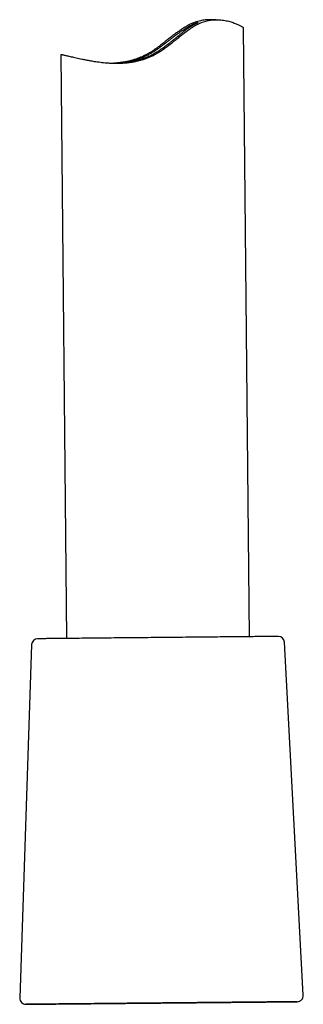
# Model space of a CAD drawing. Header units: millimetres. Extents: x 8 to 1191, y 12 to 1197.
# Tile 48 of 61: x 662 to 685, y 774 to 855. Entities that reach past the tile are written whole.
import ezdxf

# ---------------------------------------------------------------- set-up
doc = ezdxf.new("R2010")
doc.units = ezdxf.units.MM

msp = doc.modelspace()

# ---------------------------------------------------------------- linework, layer by layer
at = {"color": 7, "linetype": 'Continuous', "lineweight": 30}
for p, q in [((678.19, 855.246), (677.672, 855.241)), ((680.921, 804.595), (680.44, 854.575)), ((665.46, 852.387), (665.921, 804.45)), ((663.055, 803.944), (662.078, 774.933)), ((685.332, 775.157), (683.796, 804.144))]:
    msp.add_line(p, q, dxfattribs=at)
at = {"color": 7, "linetype": 'Continuous', "lineweight": 30, "flags": 128}
for points in [[(663.561, 804.427), (663.552, 804.427), (663.55, 804.427)], [(683.292, 804.617), (683.292, 804.617), (683.287, 804.617), (683.275, 804.617), (683.257, 804.617), (683.231, 804.617), (683.2, 804.616), (683.161, 804.616), (683.116, 804.616), (683.064, 804.615), (683.005, 804.615), (682.94, 804.614), (682.868, 804.613), (682.79, 804.613), (682.706, 804.612), (682.615, 804.611), (682.518, 804.61), (682.414, 804.609), (682.305, 804.608), (682.189, 804.607), (682.067, 804.606), (681.94, 804.604), (681.806, 804.603), (681.667, 804.602), (681.522, 804.6), (681.372, 804.599), (681.216, 804.597), (681.055, 804.596), (680.888, 804.594), (680.717, 804.593), (680.54, 804.591), (680.359, 804.589), (680.173, 804.587), (679.982, 804.586), (679.787, 804.584), (679.587, 804.582), (679.383, 804.58), (679.175, 804.578), (678.963, 804.576), (678.747, 804.574), (678.528, 804.572), (678.305, 804.569), (678.079, 804.567), (677.85, 804.565), (677.617, 804.563), (677.382, 804.56), (677.144, 804.558), (676.903, 804.556), (676.66, 804.554), (676.415, 804.551), (676.168, 804.549), (675.919, 804.546), (675.668, 804.544), (675.415, 804.542), (675.162, 804.539), (674.907, 804.537), (674.651, 804.534), (674.394, 804.532), (674.137, 804.529), (673.879, 804.527), (673.62, 804.524), (673.362, 804.522), (673.104, 804.519), (672.845, 804.517), (672.588, 804.514), (672.331, 804.512), (672.074, 804.509), (671.819, 804.507), (671.564, 804.504), (671.311, 804.502), (671.059, 804.5), (670.809, 804.497), (670.561, 804.495), (670.315, 804.492), (670.07, 804.49), (669.829, 804.488), (669.589, 804.485), (669.352, 804.483), (669.118, 804.481), (668.887, 804.479), (668.659, 804.477), (668.435, 804.474), (668.213, 804.472), (667.996, 804.47), (667.782, 804.468), (667.571, 804.466), (667.365, 804.464), (667.163, 804.462), (666.966, 804.46), (666.772, 804.458), (666.584, 804.457), (666.4, 804.455), (666.221, 804.453), (666.046, 804.451), (665.877, 804.45), (665.713, 804.448), (665.554, 804.447), (665.401, 804.445), (665.253, 804.444), (665.111, 804.442), (664.974, 804.441), (664.843, 804.44), (664.718, 804.439), (664.6, 804.437), (664.487, 804.436), (664.38, 804.435), (664.279, 804.434), (664.185, 804.433), (664.097, 804.433), (664.015, 804.432), (663.94, 804.431), (663.872, 804.43), (663.809, 804.43), (663.754, 804.429), (663.705, 804.429), (663.663, 804.428), (663.627, 804.428), (663.598, 804.428), (663.576, 804.428), (663.561, 804.427)], [(665.921, 804.45), (665.89, 804.45), (665.841, 804.449), (665.798, 804.449), (665.762, 804.449), (665.731, 804.448), (665.707, 804.448), (665.689, 804.448), (665.677, 804.448), (665.672, 804.448), (665.672, 804.448)], [(681.171, 804.597), (681.171, 804.597), (681.167, 804.597), (681.157, 804.597), (681.14, 804.597), (681.117, 804.596), (681.088, 804.596), (681.053, 804.596), (681.012, 804.595), (680.965, 804.595), (680.921, 804.595)], [(684.825, 774.631), (684.808, 774.631), (684.783, 774.63), (684.751, 774.63), (684.711, 774.63), (684.663, 774.629), (684.608, 774.629), (684.545, 774.628), (684.475, 774.627), (684.398, 774.627), (684.313, 774.626), (684.221, 774.625), (684.122, 774.624), (684.016, 774.623), (683.902, 774.622), (683.782, 774.621), (683.655, 774.619), (683.521, 774.618), (683.38, 774.617), (683.232, 774.615), (683.078, 774.614), (682.918, 774.612), (682.751, 774.611), (682.578, 774.609), (682.399, 774.607), (682.214, 774.606), (682.024, 774.604), (681.827, 774.602), (681.625, 774.6), (681.418, 774.598), (681.205, 774.596), (680.987, 774.594), (680.764, 774.592), (680.537, 774.589), (680.304, 774.587), (680.067, 774.585), (679.826, 774.583), (679.581, 774.58), (679.331, 774.578), (679.078, 774.575), (678.821, 774.573), (678.561, 774.57), (678.297, 774.568), (678.03, 774.565), (677.76, 774.563), (677.487, 774.56), (677.212, 774.557), (676.934, 774.555), (676.654, 774.552), (676.372, 774.549), (676.089, 774.547), (675.803, 774.544), (675.517, 774.541), (675.229, 774.538), (674.939, 774.536), (674.65, 774.533), (674.359, 774.53), (674.068, 774.527), (673.777, 774.524), (673.485, 774.522), (673.194, 774.519), (672.903, 774.516), (672.613, 774.513), (672.324, 774.51), (672.035, 774.508), (671.748, 774.505), (671.462, 774.502), (671.177, 774.499), (670.895, 774.497), (670.614, 774.494), (670.335, 774.491), (670.059, 774.489), (669.785, 774.486), (669.513, 774.483), (669.245, 774.481), (668.98, 774.478), (668.718, 774.476), (668.459, 774.473), (668.204, 774.471), (667.953, 774.468), (667.706, 774.466), (667.462, 774.464), (667.224, 774.461), (666.989, 774.459), (666.759, 774.457), (666.534, 774.455), (666.314, 774.453), (666.099, 774.45), (665.889, 774.448), (665.685, 774.446), (665.486, 774.445), (665.292, 774.443), (665.105, 774.441), (664.923, 774.439), (664.747, 774.437), (664.578, 774.436), (664.414, 774.434), (664.257, 774.433), (664.107, 774.431), (663.963, 774.43), (663.826, 774.429), (663.696, 774.427), (663.572, 774.426), (663.455, 774.425), (663.346, 774.424), (663.243, 774.423), (663.148, 774.422), (663.06, 774.421), (662.979, 774.42), (662.906, 774.42), (662.84, 774.419), (662.781, 774.419), (662.73, 774.418), (662.687, 774.418), (662.651, 774.417), (662.622, 774.417), (662.602, 774.417), (662.588, 774.417), (662.583, 774.417), (662.585, 774.417), (662.595, 774.417), (662.612, 774.417), (662.637, 774.417), (662.669, 774.417), (662.709, 774.418), (662.757, 774.418), (662.812, 774.419), (662.875, 774.419), (662.945, 774.42), (663.022, 774.421), (663.107, 774.422), (663.199, 774.423), (663.298, 774.423), (663.404, 774.425), (663.518, 774.426), (663.638, 774.427), (663.765, 774.428), (663.899, 774.429), (664.04, 774.431), (664.188, 774.432), (664.342, 774.434), (664.502, 774.435), (664.669, 774.437), (664.842, 774.438), (665.021, 774.44), (665.205, 774.442), (665.396, 774.444), (665.593, 774.446), (665.795, 774.448), (666.002, 774.45), (666.215, 774.452), (666.433, 774.454), (666.656, 774.456), (666.883, 774.458), (667.116, 774.46), (667.352, 774.463), (667.594, 774.465), (667.839, 774.467), (668.089, 774.47), (668.342, 774.472), (668.599, 774.475), (668.859, 774.477), (669.123, 774.48), (669.39, 774.482), (669.66, 774.485), (669.933, 774.487), (670.208, 774.49), (670.486, 774.493), (670.766, 774.495), (671.048, 774.498), (671.331, 774.501), (671.617, 774.504), (671.903, 774.506), (672.191, 774.509), (672.481, 774.512), (672.77, 774.515), (673.061, 774.517), (673.352, 774.52), (673.643, 774.523), (673.935, 774.526), (674.226, 774.529), (674.516, 774.532), (674.807, 774.534), (675.096, 774.537), (675.385, 774.54), (675.672, 774.543), (675.958, 774.545), (676.243, 774.548), (676.525, 774.551), (676.806, 774.554), (677.085, 774.556), (677.361, 774.559), (677.635, 774.562), (677.906, 774.564), (678.175, 774.567), (678.44, 774.569), (678.702, 774.572), (678.961, 774.574), (679.216, 774.577), (679.467, 774.579), (679.714, 774.582), (679.957, 774.584), (680.196, 774.586), (680.431, 774.588), (680.661, 774.591), (680.886, 774.593), (681.106, 774.595), (681.321, 774.597), (681.531, 774.599), (681.735, 774.601), (681.934, 774.603), (682.128, 774.605), (682.315, 774.607), (682.497, 774.608), (682.673, 774.61), (682.842, 774.612), (683.006, 774.613), (683.163, 774.615), (683.313, 774.616), (683.457, 774.618), (683.594, 774.619), (683.724, 774.62), (683.848, 774.621), (683.965, 774.622), (684.074, 774.624), (684.177, 774.625), (684.272, 774.625), (684.36, 774.626), (684.441, 774.627), (684.514, 774.628), (684.58, 774.628), (684.639, 774.629), (684.69, 774.629), (684.733, 774.63), (684.769, 774.63), (684.798, 774.63), (684.818, 774.631), (684.832, 774.631), (684.837, 774.631), (684.835, 774.631), (684.825, 774.631)], [(662.972, 774.42), (662.963, 774.42), (662.961, 774.42), (662.966, 774.42), (662.979, 774.42), (662.999, 774.421), (663.026, 774.421), (663.061, 774.421), (663.103, 774.422), (663.152, 774.422), (663.209, 774.423), (663.273, 774.423), (663.344, 774.424), (663.422, 774.425), (663.507, 774.425), (663.599, 774.426), (663.698, 774.427), (663.804, 774.428), (663.916, 774.429), (664.036, 774.431), (664.162, 774.432), (664.294, 774.433), (664.433, 774.434), (664.578, 774.436), (664.73, 774.437), (664.888, 774.439), (665.051, 774.44), (665.221, 774.442), (665.397, 774.444), (665.578, 774.445), (665.765, 774.447), (665.957, 774.449), (666.155, 774.451), (666.357, 774.453), (666.565, 774.455), (666.778, 774.457), (666.995, 774.459), (667.217, 774.461), (667.444, 774.463), (667.675, 774.466), (667.91, 774.468), (668.148, 774.47), (668.391, 774.473), (668.638, 774.475), (668.887, 774.477), (669.14, 774.48), (669.397, 774.482), (669.656, 774.485), (669.918, 774.487), (670.183, 774.49), (670.45, 774.492), (670.719, 774.495), (670.99, 774.498), (671.263, 774.5), (671.538, 774.503), (671.814, 774.505), (672.092, 774.508), (672.371, 774.511), (672.65, 774.514), (672.931, 774.516), (673.212, 774.519), (673.493, 774.522), (673.774, 774.524), (674.056, 774.527), (674.337, 774.53), (674.618, 774.532), (674.898, 774.535), (675.177, 774.538), (675.455, 774.541), (675.732, 774.543), (676.008, 774.546), (676.282, 774.548), (676.554, 774.551), (676.825, 774.554), (677.093, 774.556), (677.359, 774.559), (677.622, 774.561), (677.883, 774.564), (678.141, 774.566), (678.396, 774.569), (678.648, 774.571), (678.896, 774.574), (679.14, 774.576), (679.381, 774.578), (679.619, 774.581), (679.852, 774.583), (680.08, 774.585), (680.305, 774.587), (680.525, 774.589), (680.74, 774.591), (680.951, 774.593), (681.156, 774.595), (681.356, 774.597), (681.552, 774.599), (681.741, 774.601), (681.926, 774.603), (682.104, 774.605), (682.277, 774.606), (682.444, 774.608), (682.605, 774.609), (682.76, 774.611), (682.909, 774.612), (683.051, 774.614), (683.187, 774.615), (683.317, 774.616), (683.44, 774.617), (683.556, 774.619), (683.666, 774.62), (683.768, 774.621), (683.864, 774.622), (683.953, 774.622), (684.035, 774.623), (684.11, 774.624), (684.177, 774.625), (684.238, 774.625), (684.291, 774.626), (684.337, 774.626), (684.376, 774.626), (684.407, 774.627), (684.431, 774.627), (684.448, 774.627), (684.457, 774.627), (684.459, 774.627), (684.454, 774.627), (684.441, 774.627), (684.421, 774.627), (684.394, 774.627), (684.359, 774.626), (684.317, 774.626), (684.268, 774.625), (684.211, 774.625), (684.147, 774.624), (684.076, 774.624), (683.998, 774.623), (683.913, 774.622), (683.821, 774.621), (683.722, 774.62), (683.616, 774.619), (683.504, 774.618), (683.384, 774.617), (683.258, 774.616), (683.126, 774.614), (682.987, 774.613), (682.842, 774.612), (682.69, 774.61), (682.532, 774.609), (682.368, 774.607), (682.199, 774.605), (682.023, 774.604), (681.842, 774.602), (681.655, 774.6), (681.463, 774.598), (681.265, 774.596), (681.063, 774.595), (680.855, 774.593), (680.642, 774.59), (680.425, 774.588), (680.203, 774.586), (679.976, 774.584), (679.745, 774.582), (679.51, 774.58), (679.272, 774.577), (679.029, 774.575), (678.782, 774.573), (678.533, 774.57), (678.279, 774.568), (678.023, 774.565), (677.764, 774.563), (677.502, 774.56), (677.237, 774.558), (676.97, 774.555), (676.701, 774.553), (676.43, 774.55), (676.157, 774.547), (675.882, 774.545), (675.605, 774.542), (675.328, 774.539), (675.049, 774.537), (674.769, 774.534), (674.489, 774.531), (674.208, 774.529), (673.927, 774.526), (673.646, 774.523), (673.364, 774.52), (673.083, 774.518), (672.802, 774.515), (672.522, 774.512), (672.243, 774.51), (671.965, 774.507), (671.688, 774.504), (671.412, 774.502), (671.138, 774.499), (670.866, 774.496), (670.595, 774.494), (670.327, 774.491), (670.061, 774.489), (669.798, 774.486), (669.537, 774.484), (669.279, 774.481), (669.024, 774.479), (668.772, 774.476), (668.524, 774.474), (668.279, 774.471), (668.039, 774.469), (667.801, 774.467), (667.568, 774.465), (667.34, 774.462), (667.115, 774.46), (666.895, 774.458), (666.68, 774.456), (666.469, 774.454), (666.264, 774.452), (666.063, 774.45), (665.868, 774.448), (665.679, 774.446), (665.494, 774.445), (665.316, 774.443), (665.143, 774.441), (664.976, 774.44), (664.815, 774.438), (664.66, 774.437), (664.511, 774.435), (664.369, 774.434), (664.233, 774.432), (664.103, 774.431), (663.98, 774.43), (663.864, 774.429), (663.754, 774.428), (663.652, 774.427), (663.556, 774.426), (663.467, 774.425), (663.385, 774.424), (663.31, 774.424), (663.243, 774.423), (663.182, 774.422), (663.129, 774.422), (663.083, 774.421), (663.044, 774.421), (663.013, 774.421), (662.989, 774.421), (662.972, 774.42)]]:
    msp.add_lwpolyline(points, dxfattribs=at)
at = {"color": 7, "linetype": 'Continuous', "lineweight": 30}
for centre, start, end in [((663.555, 803.927), 90.55165, 178.07038), ((683.297, 804.117), 3.03291, 90.55165), ((684.833, 775.131), 270.55165, 3.03291), ((662.578, 774.917), 178.07038, 270.55165)]:
    msp.add_arc(centre, 0.5, start, end, dxfattribs=at)
for points, knots in [([(665.462, 852.387), (665.462, 852.389), (665.463, 852.392), (665.492, 852.389), (665.543, 852.38), (665.616, 852.365), (665.71, 852.344), (665.824, 852.318), (665.959, 852.286), (666.116, 852.249), (666.295, 852.207), (666.493, 852.161), (666.709, 852.112), (666.942, 852.06), (667.195, 852.007), (667.467, 851.952), (667.758, 851.898), (668.041, 851.85), (668.309, 851.808), (668.561, 851.774), (668.82, 851.743), (669.089, 851.716), (669.37, 851.694), (669.66, 851.679), (669.958, 851.673), (670.249, 851.676), (670.532, 851.687), (670.807, 851.708), (671.086, 851.739), (671.369, 851.783), (671.655, 851.839), (671.938, 851.907), (672.217, 851.989), (672.49, 852.084), (672.761, 852.193), (673.03, 852.318), (673.294, 852.459), (673.573, 852.625), (673.864, 852.82), (674.168, 853.04), (674.463, 853.269), (674.755, 853.502), (675.046, 853.738), (675.338, 853.972), (675.63, 854.199), (675.891, 854.391), (676.121, 854.549), (676.32, 854.676), (676.523, 854.794), (676.729, 854.902), (676.939, 854.996), (677.146, 855.074), (677.352, 855.135), (677.553, 855.182), (677.752, 855.216), (677.949, 855.237), (678.143, 855.247), (678.352, 855.246), (678.572, 855.232), (678.799, 855.203), (679.014, 855.164), (679.218, 855.116), (679.408, 855.061), (679.584, 855.003), (679.747, 854.942), (679.894, 854.881), (680.025, 854.821), (680.14, 854.765), (680.238, 854.712), (680.312, 854.67), (680.366, 854.636), (680.404, 854.61), (680.428, 854.59), (680.44, 854.578), (680.438, 854.576), (680.438, 854.575)], [0, 0, 0, 0, 0.012746, 0.029581, 0.04643, 0.063265, 0.079619, 0.095985, 0.112339, 0.129154, 0.145983, 0.162799, 0.179413, 0.196039, 0.212653, 0.229715, 0.246791, 0.263853, 0.276749, 0.289658, 0.302565, 0.315461, 0.328796, 0.342147, 0.355496, 0.368828, 0.380603, 0.392385, 0.404158, 0.416247, 0.428345, 0.440432, 0.452225, 0.464027, 0.475819, 0.488013, 0.500219, 0.512415, 0.527773, 0.543149, 0.558534, 0.573906, 0.589577, 0.605261, 0.620935, 0.636594, 0.646994, 0.657398, 0.667794, 0.678489, 0.689193, 0.699884, 0.710312, 0.720752, 0.731182, 0.741966, 0.75276, 0.763547, 0.777996, 0.79246, 0.806913, 0.82175, 0.836596, 0.851435, 0.866695, 0.881964, 0.897223, 0.912832, 0.92845, 0.944057, 0.956787, 0.969531, 0.982273, 0.995002, 1, 1, 1, 1]), ([(677.672, 855.24), (677.624, 855.239), (677.508, 855.238), (677.319, 855.224), (677.107, 855.197), (676.892, 855.158), (676.677, 855.105), (676.457, 855.036), (676.235, 854.95), (676.011, 854.847), (675.79, 854.73), (675.571, 854.601), (675.355, 854.462), (675.142, 854.316), (674.905, 854.144), (674.646, 853.947), (674.362, 853.725), (674.089, 853.509), (673.826, 853.301), (673.57, 853.105), (673.311, 852.913), (673.061, 852.739), (672.82, 852.584), (672.59, 852.449), (672.354, 852.323), (672.114, 852.208), (671.864, 852.102), (671.604, 852.007), (671.335, 851.923), (671.063, 851.852), (670.787, 851.793), (670.51, 851.745), (670.237, 851.711), (669.995, 851.688), (669.847, 851.681), (669.785, 851.678)], [0, 0, 0, 0, 0.01993, 0.048001, 0.076047, 0.103601, 0.131182, 0.158729, 0.187435, 0.21618, 0.244899, 0.273649, 0.302431, 0.331228, 0.359998, 0.399183, 0.438384, 0.477577, 0.512282, 0.547006, 0.581718, 0.616407, 0.645071, 0.673796, 0.702529, 0.73123, 0.759875, 0.790601, 0.821355, 0.852083, 0.883786, 0.915516, 0.947223, 0.977904, 1, 1, 1, 1]), ([(669.902, 851.676), (669.92, 851.676), (669.976, 851.678), (670.082, 851.684), (670.218, 851.693), (670.364, 851.706), (670.52, 851.724), (670.685, 851.746), (670.852, 851.773), (671.02, 851.805), (671.189, 851.842), (671.363, 851.885), (671.542, 851.934), (671.725, 851.992), (671.932, 852.064), (672.162, 852.154), (672.415, 852.267), (672.667, 852.395), (672.911, 852.534), (673.147, 852.682), (673.373, 852.836), (673.597, 852.995), (673.817, 853.16), (674.036, 853.327), (674.252, 853.496), (674.465, 853.663), (674.677, 853.827), (674.887, 853.988), (675.096, 854.143), (675.301, 854.29), (675.497, 854.423), (675.681, 854.54), (675.834, 854.631), (675.961, 854.703), (676.066, 854.758), (676.179, 854.815), (676.296, 854.869), (676.41, 854.918), (676.507, 854.956), (676.584, 854.983), (676.64, 855), (676.675, 855.008), (676.689, 855.009), (676.681, 855.001), (676.651, 854.983), (676.604, 854.959), (676.548, 854.93), (676.49, 854.9), (676.413, 854.858), (676.313, 854.801), (676.198, 854.733), (676.087, 854.662), (675.985, 854.595), (675.861, 854.511), (675.715, 854.406), (675.543, 854.278), (675.362, 854.139), (675.172, 853.987), (674.972, 853.826), (674.765, 853.656), (674.55, 853.481), (674.328, 853.302), (674.098, 853.121), (673.884, 852.96), (673.688, 852.819), (673.51, 852.698), (673.328, 852.581), (673.139, 852.468), (672.944, 852.362), (672.746, 852.264), (672.547, 852.176), (672.346, 852.095), (672.142, 852.022), (671.935, 851.956), (671.727, 851.898), (671.505, 851.845), (671.271, 851.797), (671.027, 851.756), (670.79, 851.725), (670.563, 851.703), (670.35, 851.688), (670.166, 851.679), (670.062, 851.676), (670.017, 851.675)], [0, 0, 0, 0, 0.004574, 0.014745, 0.024925, 0.035096, 0.045589, 0.056092, 0.066585, 0.076301, 0.086025, 0.095741, 0.105778, 0.115824, 0.125862, 0.139553, 0.153246, 0.167301, 0.181359, 0.194831, 0.208317, 0.221794, 0.235633, 0.24948, 0.263319, 0.277418, 0.291526, 0.305621, 0.320222, 0.334839, 0.349433, 0.363189, 0.376943, 0.386373, 0.395811, 0.405241, 0.419003, 0.432765, 0.44693, 0.461095, 0.47485, 0.488605, 0.502727, 0.51685, 0.531156, 0.545462, 0.555289, 0.565124, 0.57495, 0.588896, 0.602842, 0.612425, 0.622017, 0.631601, 0.645202, 0.658805, 0.672696, 0.686588, 0.701123, 0.715672, 0.730211, 0.745155, 0.76011, 0.775053, 0.785714, 0.796379, 0.807038, 0.817955, 0.828881, 0.839795, 0.850486, 0.861186, 0.871876, 0.882995, 0.894128, 0.905248, 0.918995, 0.932742, 0.946868, 0.960995, 0.975136, 0.989277, 1, 1, 1, 1])]:
    msp.add_open_spline(points, degree=3, knots=knots, dxfattribs=at)

doc.saveas('drawing.dxf')
